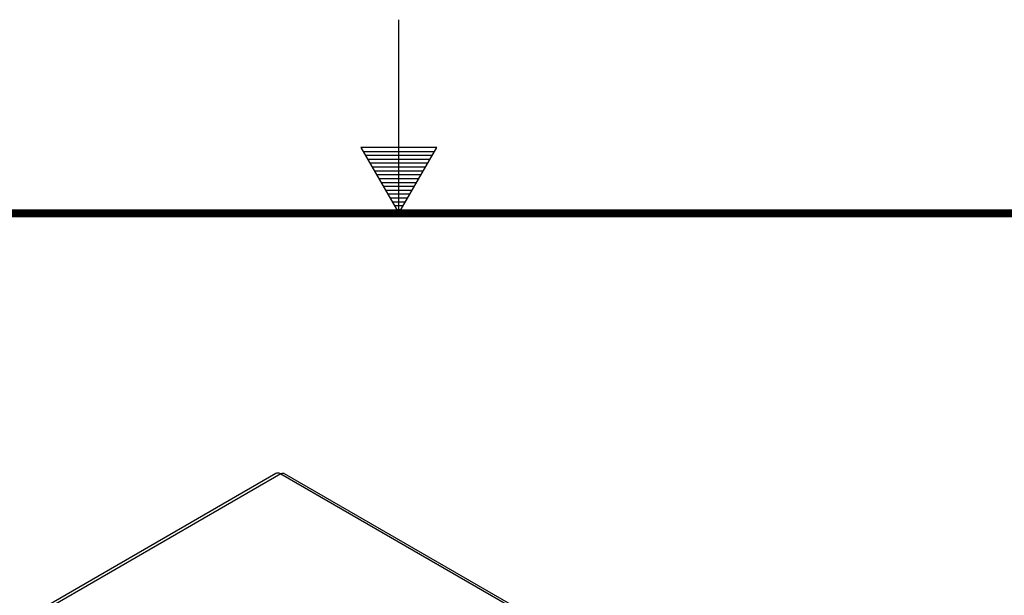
# Model space of a CAD drawing. Header units: inches. Extents: x 0 to 34, y 0 to 22.
# Tile 141 of 155: x 16 to 18.6, y 20.5 to 22. Entities that reach past the tile are written whole.
import ezdxf

# ---------------------------------------------------------------- set-up
doc = ezdxf.new("R2010")
doc.units = ezdxf.units.IN
doc.header["$LTSCALE"] = 1.87
doc.header["$MEASUREMENT"] = 0
doc.layers.get('0').update_dxf_attribs({"linetype": 'CONTINUOUS'})

msp = doc.modelspace()

# ---------------------------------------------------------------- linework, layer by layer
at = {"color": 2, "linetype": 'CONTINUOUS'}
for p, q in [((17, 21.5), (17, 22)), ((16.902, 21.6697), (17, 21.5)), ((17.098, 21.6697), (16.902, 21.6697)), ((16.9076, 21.66), (17.0924, 21.66)), ((16.9134, 21.65), (17.0866, 21.65)), ((17, 21.5), (17.098, 21.6697)), ((16.9192, 21.64), (17.0808, 21.64)), ((16.925, 21.63), (17.0751, 21.63)), ((16.9307, 21.62), (17.0693, 21.62)), ((16.9365, 21.61), (17.0635, 21.61)), ((16.9423, 21.6), (17.0578, 21.6)), ((16.9481, 21.59), (17.052, 21.59)), ((16.9538, 21.58), (17.0462, 21.58)), ((16.9596, 21.57), (17.0404, 21.57)), ((16.9654, 21.56), (17.0347, 21.56)), ((16.9712, 21.55), (17.0289, 21.55)), ((16.9769, 21.54), (17.0231, 21.54)), ((16.9827, 21.53), (17.0173, 21.53)), ((16.9885, 21.52), (17.0116, 21.52)), ((16.9942, 21.51), (17.0058, 21.51))]:
    msp.add_line(p, q, dxfattribs=at)
at = {"color": 3, "linetype": 'CONTINUOUS'}
for p, q in [((14.8501, 19.771), (16.6818, 20.8287)), ((16.6951, 20.8274), (14.8634, 19.7697)), ((16.6951, 20.8274), (19.0427, 19.4719)), ((16.704, 20.8282), (19.0516, 19.4728))]:
    msp.add_line(p, q, dxfattribs=at)
at = {"color": 7, "linetype": 'CONTINUOUS', "const_width": 0.02}
msp.add_lwpolyline([(33.5, 21.5), (0.5, 21.5)], dxfattribs=at)
at = {"color": 3, "linetype": 'CONTINUOUS'}
for points, knots in [([(16.6818, 20.8287), (16.6827, 20.8292), (16.6847, 20.8299), (16.6881, 20.83), (16.6916, 20.8291), (16.694, 20.828), (16.6951, 20.8274)], [0, 0, 0, 0, 0.217662, 0.450947, 0.710838, 1, 1, 1, 1]), ([(16.6951, 20.8274), (16.6959, 20.8278), (16.6975, 20.8285), (16.6998, 20.8291), (16.7021, 20.8291), (16.7034, 20.8286), (16.704, 20.8282)], [0, 0, 0, 0, 0.288736, 0.548726, 0.782222, 1, 1, 1, 1])]:
    msp.add_open_spline(points, degree=3, knots=knots, dxfattribs=at)

doc.saveas('drawing.dxf')
